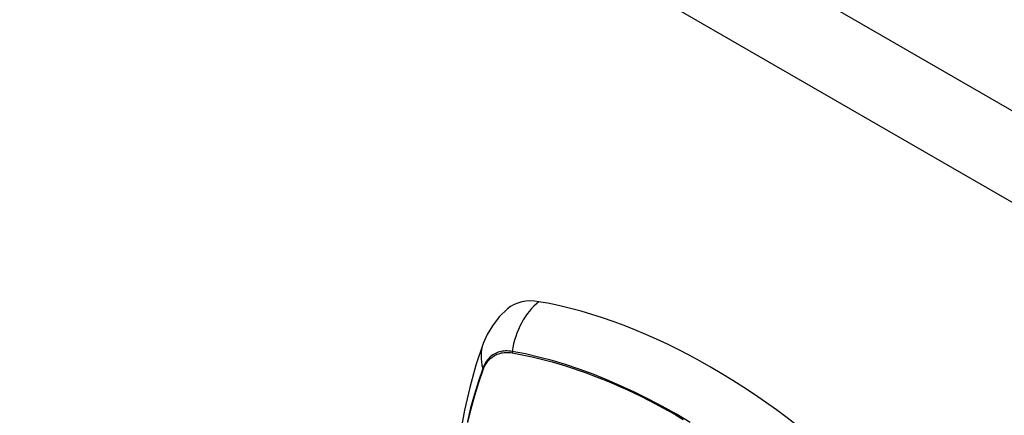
# Model space of a CAD drawing. Header units: inches. Extents: x 584 to 685, y 231 to 315.
# Tile 94 of 133: x 632.24 to 633.975, y 280.024 to 280.721. Entities that reach past the tile are written whole.
import ezdxf

# ---------------------------------------------------------------- set-up
doc = ezdxf.new("R2010")
doc.units = ezdxf.units.IN
doc.header["$MEASUREMENT"] = 0
doc.layers.add('Visible Edges(ANSI)', color=7, linetype='Continuous', lineweight=25)
doc.layers.add('Visible Tangent Edges(ANSI)', color=7, linetype='Continuous', lineweight=25)

msp = doc.modelspace()

# ---------------------------------------------------------------- linework, layer by layer
at = {"layer": 'Visible Edges(ANSI)', "flags": 128}
for points in [[(633.0993, 280.2112), (633.0846, 280.1971), (633.0727, 280.1818), (633.0634, 280.166), (633.0566, 280.1503)], [(633.0566, 280.1503), (633.0438, 280.1123), (633.0327, 280.0731), (633.0234, 280.0328), (633.0159, 279.9916), (633.01, 279.9495), (633.0059, 279.9065), (633.0034, 279.8627), (633.0026, 279.8182), (633.0034, 279.773), (633.0058, 279.7272), (633.0098, 279.6808), (633.0154, 279.634), (633.0226, 279.5867), (633.0313, 279.5391), (633.0415, 279.4912), (633.0531, 279.4432)]]:
    msp.add_lwpolyline(points, dxfattribs=at)
at = {"layer": 'Visible Edges(ANSI)'}
for centre, major_axis, start_param, end_param in [((633.1961, 280.0636), (-0.0886, 0.1534), 5.834048, 6.381985), ((633.4579, 279.0476), (-0.6496, 1.1252), 5.161526, 5.834048)]:
    msp.add_ellipse(centre, major_axis=major_axis, ratio=0.57735, start_param=start_param, end_param=end_param, dxfattribs=at)
at = {"layer": 'Visible Tangent Edges(ANSI)'}
for p, q in [((630.6039, 282.5143), (676.9936, 255.7312)), ((676.9236, 255.6099), (630.5339, 282.3931)), ((633.1074, 280.1339), (633.1077, 280.1338)), ((633.0565, 280.1043), (633.0567, 280.1046))]:
    msp.add_line(p, q, dxfattribs=at)
at = {"layer": 'Visible Tangent Edges(ANSI)', "flags": 128}
for points in [[(633.1075, 280.1365), (633.1046, 280.1369), (633.1017, 280.1372), (633.0988, 280.1374), (633.096, 280.1374), (633.0932, 280.1372), (633.0905, 280.1369), (633.0879, 280.1365), (633.0853, 280.1359), (633.0828, 280.1351), (633.0804, 280.1342), (633.078, 280.1331), (633.0757, 280.1319), (633.0735, 280.1305), (633.0714, 280.129), (633.0694, 280.1274), (633.0675, 280.1256), (633.0657, 280.1237), (633.0639, 280.1216), (633.0623, 280.1194), (633.0608, 280.1171), (633.0594, 280.1146), (633.0581, 280.1121), (633.0569, 280.1094), (633.0558, 280.1066)], [(633.4213, 280.0112), (633.3968, 280.0258), (633.3722, 280.0396), (633.3477, 280.0525), (633.3232, 280.0647), (633.2987, 280.0761), (633.2743, 280.0866), (633.25, 280.0963), (633.2258, 280.1052), (633.2017, 280.1132), (633.1779, 280.1203), (633.1542, 280.1266), (633.1308, 280.132), (633.1075, 280.1365)], [(633.0567, 280.1046), (633.0577, 280.1073), (633.0589, 280.1099), (633.0602, 280.1124), (633.0617, 280.1148), (633.0632, 280.117), (633.0648, 280.1192), (633.0665, 280.1212), (633.0682, 280.123), (633.0701, 280.1248), (633.0721, 280.1264), (633.0742, 280.1278), (633.0763, 280.1292), (633.0785, 280.1304), (633.0808, 280.1314), (633.0832, 280.1323), (633.0856, 280.1331), (633.0882, 280.1337), (633.0907, 280.1342), (633.0934, 280.1345), (633.0961, 280.1347), (633.0988, 280.1347), (633.1016, 280.1346), (633.1045, 280.1343), (633.1074, 280.1339)], [(633.1077, 280.1338), (633.1193, 280.1317), (633.1309, 280.1294), (633.1426, 280.1269), (633.1543, 280.1242), (633.1661, 280.1212), (633.1779, 280.118), (633.1898, 280.1146), (633.2017, 280.111), (633.2137, 280.1071), (633.2257, 280.103), (633.2378, 280.0988), (633.2499, 280.0943), (633.262, 280.0896), (633.2742, 280.0846), (633.2864, 280.0795), (633.2986, 280.0741), (633.3108, 280.0686), (633.323, 280.0628), (633.3353, 280.0569), (633.3475, 280.0507), (633.3598, 280.0443), (633.372, 280.0377), (633.3842, 280.031), (633.3965, 280.024)], [(633.0558, 280.1066), (633.048, 280.0841), (633.0409, 280.061), (633.0344, 280.0373), (633.0286, 280.0129)], [(633.0293, 280.0112), (633.0351, 280.0354), (633.0416, 280.059), (633.0488, 280.082), (633.0565, 280.1043)], [(633.3965, 280.024), (633.4087, 280.0168)]]:
    msp.add_lwpolyline(points, dxfattribs=at)
at = {"layer": 'Visible Tangent Edges(ANSI)'}
for centre, major_axis, ratio, start_param, end_param in [((633.1936, 280.1247), (-0.0202, -0.1164), 0.735518, 3.83087, 4.73923), ((633.1675, 280.1096), (-0.1109, 0.0407), 0.735518, 0, 0.496286), ((633.1147, 280.1355), (-0.00176, -0.00968), 0.735414, 4.744852, 5.008559), ((633.0651, 280.1068), (0.00925, -0.00336), 0.732421, 3.635219, 3.898926)]:
    msp.add_ellipse(centre, major_axis=major_axis, ratio=ratio, start_param=start_param, end_param=end_param, dxfattribs=at)

doc.saveas('drawing.dxf')
